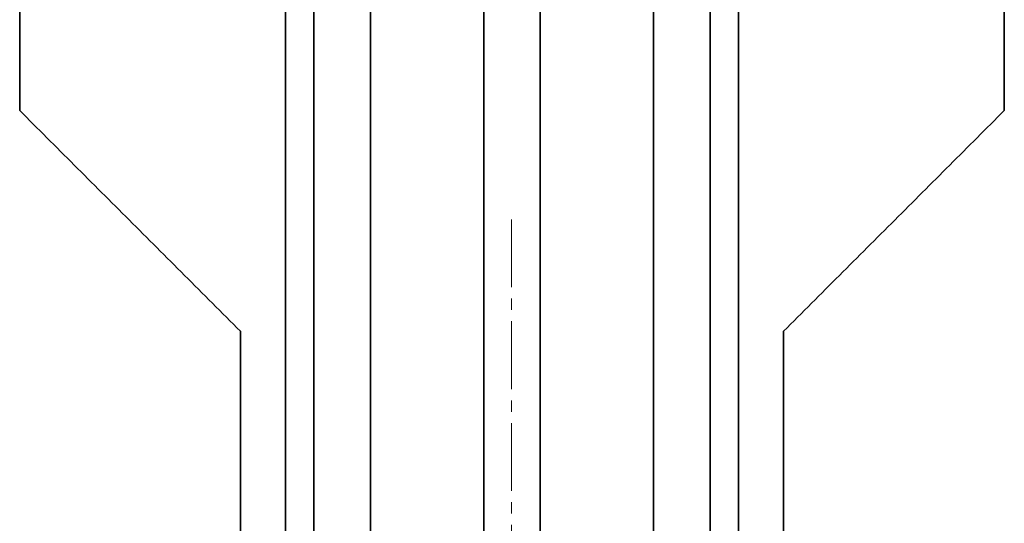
# Model space of a CAD drawing. Header units: millimetres. Extents: x -594 to 604, y -420 to 420.
# Tile 10 of 43: x -217 to -43, y -89 to 0. Entities that reach past the tile are written whole.
import ezdxf

# ---------------------------------------------------------------- set-up
doc = ezdxf.new("R2010")
doc.units = ezdxf.units.MM
doc.linetypes.add('点画线', pattern=[18, 12, -2, 2, -2])
doc.layers.add('中心线层', color=1, linetype='点画线', lineweight=18)
doc.layers.add('粗实线层', color=7, linetype='Continuous', lineweight=35)

msp = doc.modelspace()

# ---------------------------------------------------------------- linework, layer by layer
at = {"layer": '中心线层'}
msp.add_line((-130.587, -335.133), (-130.587, -33.445), dxfattribs=at)
at = {"layer": '粗实线层'}
for p, q in [((-217.485, 138.472), (-217.485, -15.891)), ((-170.485, 138.472), (-170.485, -103.919)), ((-90.485, 138.472), (-90.485, -105.186)), ((-43.485, 138.472), (-43.485, -15.891)), ((-135.485, -124.085), (-135.485, 82.206)), ((-125.485, 82.206), (-125.485, -124.085)), ((-165.485, -102.919), (-165.485, 3.112)), ((-155.485, 3.112), (-155.485, -102.919)), ((-105.485, -102.919), (-105.485, 3.112)), ((-95.485, 3.112), (-95.485, -102.919)), ((-178.485, -54.891), (-178.485, -114.513)), ((-82.485, -54.891), (-82.485, -114.513))]:
    msp.add_line(p, q, dxfattribs=at)
for points in [[(-217.485, -15.891), (-214.29, -19.085), (-211.082, -22.294), (-204.626, -28.75), (-201.387, -31.988), (-194.887, -38.488), (-191.625, -41.75), (-185.075, -48.3), (-181.787, -51.589), (-178.485, -54.891)], [(-82.485, -54.891), (-79.184, -51.59), (-75.896, -48.302), (-69.348, -41.754), (-66.087, -38.494), (-59.589, -31.996), (-56.352, -28.758), (-49.898, -22.304), (-46.686, -19.092), (-43.485, -15.891)]]:
    msp.add_open_spline(points, degree=3, knots=[0, 0, 0, 0, 13.7885822, 13.7885822, 27.5771645, 27.5771645, 41.3657467, 41.3657467, 55.1543289, 55.1543289, 55.1543289, 55.1543289], dxfattribs=at)

doc.saveas('drawing.dxf')
